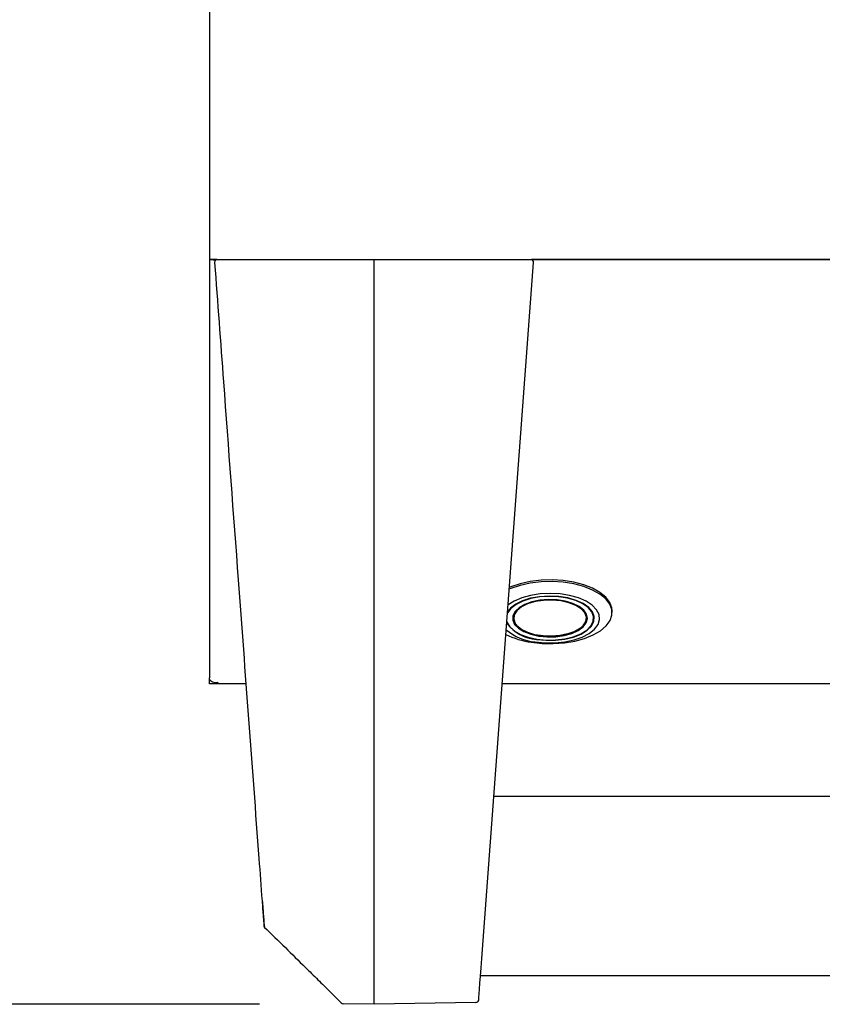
# Model space of a CAD drawing. Header units: inches. Extents: x 33 to 537, y 23 to 447.
# Tile 29 of 68: x 60.37 to 65.96, y 94.87 to 101.74. Entities that reach past the tile are written whole.
import ezdxf

# ---------------------------------------------------------------- set-up
doc = ezdxf.new("R2010")
doc.units = ezdxf.units.IN
doc.header["$LTSCALE"] = 16
doc.header["$MEASUREMENT"] = 0
doc.layers.add('FORMAT', color=7, linetype='Continuous')
doc.styles.add('SLDTEXTSTYLE0', font='TXT', dxfattribs={"width": 0.75})
doc.dimstyles.new('SLDDIMSTYLE0', dxfattribs={"dimtxt": 1.5, "dimasz": 2.08, "dimexe": 0, "dimexo": 0.0625, "dimgap": 0.375, "dimtad": 0, "dimtih": 1, "dimtoh": 1, "dimdec": 0, "dimrnd": 1e-09, "dimzin": 12, "dimdsep": 46, "dimlunit": 5, "dimtxsty": 'SLDTEXTSTYLE0', "dimsah": 1, "dimcen": 0.09, "dimadec": 0, "dimazin": 3, "dimtfac": 1, "dimtdec": 0, "dimtofl": 0, "dimtmove": 0, "dimatfit": 3, "dimfxl": 0, "dimfrac": 2, "dimtolj": 1, "dimtzin": 12, "dimarcsym": 0})

# ---------------------------------------------------------------- blocks, each defined once
blk = doc.blocks.new('_D_9')
at = {"layer": 'FORMAT'}
for p, q in [((65.0891, 122.4847), (47.6089, 122.4847)), ((49.6089, 122.4847), (49.6089, 109.8888)), ((49.6089, 94.8678), (49.6089, 107.4638)), ((62.0386, 94.8678), (47.6089, 94.8678))]:
    blk.add_line(p, q, dxfattribs=at)
for points in [[(49.6089, 122.4847), (49.2889, 120.4047), (49.9289, 120.4047)], [(49.6089, 94.8678), (49.9289, 96.9478), (49.2889, 96.9478)]]:
    blk.add_solid(points, dxfattribs=at)
at = {"layer": 'FORMAT', "insert": (48.4686, 109.3974), "char_height": 1.5, "attachment_point": 1, "style": 'SLDTEXTSTYLE0'}
blk.add_mtext('3B', dxfattribs=at)

msp = doc.modelspace()

# ---------------------------------------------------------------- linework, layer by layer
at = {"color": 7, "linetype": 'Continuous', "lineweight": 25}
for p, q in [((61.6903, 115.788), (61.6903, 100.0856)), ((61.6903, 100.0856), (61.6903, 100.0632)), ((61.6903, 100.0632), (62.4403, 100.0632)), ((61.6903, 100.0632), (61.6903, 100.0629)), ((61.7403, 100.0629), (61.6903, 100.0629)), ((61.6903, 100.0629), (61.6903, 97.1456)), ((61.7264, 100.0438), (61.7264, 100.0433)), ((61.7264, 100.0433), (61.7264, 100.0418)), ((62.4403, 100.0632), (106.4403, 100.0632)), ((62.8386, 100.0318), (62.8386, 100.0633)), ((62.8386, 95.1691), (62.8386, 100.0318)), ((63.5896, 95.1864), (63.9504, 100.0418)), ((104.944, 100.0629), (63.9366, 100.0629)), ((63.9504, 100.0418), (63.9505, 100.0433)), ((63.9505, 100.0433), (63.9505, 100.0438)), ((64.4984, 97.6001), (64.4984, 97.6121)), ((63.8123, 97.5926), (63.8099, 97.5692)), ((64.3207, 97.5692), (64.3184, 97.5926)), ((64.3704, 97.5609), (64.3704, 97.5855)), ((61.6903, 97.1429), (61.6903, 97.1456)), ((61.6903, 97.1039), (61.6903, 97.1429)), ((61.7493, 97.1039), (61.6903, 97.1039)), ((61.7493, 97.1118), (61.7493, 97.1039)), ((61.9448, 97.1039), (61.7493, 97.1039)), ((66.359, 97.1039), (63.7321, 97.1039)), ((105.2069, 96.3185), (63.6737, 96.3185)), ((62.07, 95.4184), (62.0702, 95.4155)), ((62.8386, 94.8678), (62.8386, 95.1691)), ((63.5808, 95.0685), (105.2998, 95.0685)), ((62.8386, 94.8678), (62.6228, 94.8716)), ((63.5486, 94.8802), (62.8386, 94.8678))]:
    msp.add_line(p, q, dxfattribs=at)
at = {"color": 7, "linetype": 'Continuous', "lineweight": 25, "flags": 128}
for points in [[(64.4984, 97.6121), (64.4963, 97.6333), (64.4818, 97.6714), (64.4539, 97.7077), (64.4135, 97.7408), (64.3619, 97.7698), (64.3008, 97.7938), (64.2321, 97.8119), (64.1581, 97.8236), (64.0811, 97.8285), (64.0035, 97.8264), (63.928, 97.8174), (63.8569, 97.8019), (63.7924, 97.7802), (63.7792, 97.7746)], [(63.935, 97.3936), (64.0108, 97.3853), (64.0884, 97.3839), (64.1653, 97.3894), (64.2389, 97.4017), (64.307, 97.4204), (64.3673, 97.4449), (64.4178, 97.4743), (64.4571, 97.5078), (64.4838, 97.5443), (64.497, 97.5826), (64.4963, 97.6214), (64.4818, 97.6595), (64.4539, 97.6957), (64.4135, 97.7289), (64.3619, 97.7579), (64.3008, 97.7819), (64.2321, 97.8), (64.1581, 97.8116), (64.0811, 97.8165), (64.0035, 97.8144), (63.928, 97.8055), (63.8569, 97.7899), (63.7924, 97.7683), (63.7811, 97.7635)], [(63.9735, 97.4154), (64.0382, 97.409), (64.1042, 97.4096), (64.1683, 97.4173), (64.2277, 97.4317), (64.2794, 97.4522), (64.3211, 97.4778), (64.3509, 97.5072), (64.3673, 97.5392), (64.3696, 97.5721), (64.3577, 97.6046), (64.3321, 97.635), (64.294, 97.6619), (64.2452, 97.6841), (64.1881, 97.7006), (64.1251, 97.7105), (64.0594, 97.7134), (63.994, 97.7092), (63.9319, 97.6981), (63.876, 97.6806), (63.829, 97.6574), (63.793, 97.6298), (63.7698, 97.5989), (63.7687, 97.5967)], [(63.9723, 97.4136), (64.0379, 97.407), (64.1047, 97.4076), (64.1697, 97.4155), (64.2298, 97.4301), (64.2822, 97.4508), (64.3244, 97.4767), (64.3546, 97.5065), (64.3712, 97.5389), (64.3735, 97.5723), (64.3615, 97.6051), (64.3355, 97.6359), (64.297, 97.6632), (64.2476, 97.6857), (64.1896, 97.7024), (64.1259, 97.7124), (64.0593, 97.7154), (63.9931, 97.7112), (63.9301, 97.6999), (63.8736, 97.6821), (63.8259, 97.6587), (63.7895, 97.6306), (63.7705, 97.6073)], [(63.9612, 97.3959), (64.0298, 97.3888), (64.0998, 97.3887), (64.1684, 97.3957), (64.2328, 97.4095), (64.2903, 97.4294), (64.3387, 97.4548), (64.3758, 97.4845), (64.4002, 97.5173), (64.4109, 97.5519), (64.4075, 97.5868), (64.3901, 97.6208), (64.3593, 97.6522), (64.3166, 97.6799), (64.2635, 97.7028), (64.2023, 97.7198), (64.1355, 97.7304), (64.0659, 97.734), (63.9962, 97.7305), (63.9293, 97.7201), (63.8681, 97.7031), (63.8149, 97.6803), (63.7729, 97.6535)], [(63.9868, 97.4365), (64.0463, 97.4308), (64.1068, 97.4322), (64.1651, 97.4404), (64.218, 97.4552), (64.2626, 97.4756), (64.2967, 97.5007), (64.3182, 97.529), (64.3261, 97.559), (64.32, 97.5891), (64.3001, 97.6177), (64.2676, 97.6433), (64.2241, 97.6644), (64.1721, 97.6799), (64.1144, 97.689), (64.054, 97.6912), (63.9942, 97.6864), (63.9383, 97.6748), (63.8891, 97.6571), (63.8495, 97.6342), (63.8216, 97.6073), (63.8067, 97.578), (63.8058, 97.5477), (63.8189, 97.5181), (63.8453, 97.4909), (63.8836, 97.4674), (63.9316, 97.4489), (63.9868, 97.4365)], [(64.1423, 97.6847), (64.1964, 97.6725), (64.2435, 97.6545), (64.281, 97.6314), (64.3069, 97.6047), (64.3197, 97.5757), (64.3188, 97.5461), (64.3043, 97.5173), (64.2769, 97.4909), (64.238, 97.4685), (64.1899, 97.4511), (64.135, 97.4398), (64.0764, 97.435), (64.0172, 97.4372), (63.9606, 97.4461), (63.9096, 97.4613), (63.867, 97.482), (63.8351, 97.5071), (63.8157, 97.5351), (63.8096, 97.5647), (63.8174, 97.5941), (63.8385, 97.6218), (63.8719, 97.6464), (63.9157, 97.6664), (63.9675, 97.6809), (64.0246, 97.689), (64.084, 97.6903), (64.1423, 97.6847)], [(63.989, 97.4399), (64.0491, 97.4343), (64.1102, 97.436), (64.1686, 97.445), (64.2211, 97.4608), (64.2645, 97.4823), (64.2963, 97.5084), (64.3148, 97.5376), (64.3187, 97.5681), (64.3079, 97.5982), (64.2829, 97.6262), (64.2454, 97.6503), (64.1974, 97.6693), (64.1417, 97.6819), (64.0815, 97.6875), (64.0205, 97.6858), (63.962, 97.6768), (63.9095, 97.6611), (63.8661, 97.6395), (63.8343, 97.6134), (63.8159, 97.5842), (63.812, 97.5537), (63.8228, 97.5236), (63.8477, 97.4957), (63.8853, 97.4715), (63.9333, 97.4526), (63.989, 97.4399)], [(63.7635, 97.5384), (63.7652, 97.5333), (63.7841, 97.5017), (63.8161, 97.4729), (63.8598, 97.4481), (63.9131, 97.4287), (63.9735, 97.4154)]]:
    msp.add_lwpolyline(points, dxfattribs=at)
at = {"color": 7, "linetype": 'Continuous', "lineweight": 25}
for centre, radius, start, end in [((61.7464, 100.0438), 0.02, 103.85044, 180), ((63.9305, 100.0438), 0.02, 0, 76.11833), ((64.0021, 97.7785), 0.3848, 231.00466, 263.89358), ((63.9857, 97.6862), 0.2729, 215.53808, 267.19746), ((64.0197, 97.9889), 0.6013, 244.16229, 261.9031), ((62.0902, 95.4167), 0.02, 183.6125, 224.07946), ((62.6231, 94.8916), 0.02, 224.93304, 268.9933), ((63.5483, 94.9002), 0.02, 271.14269, 355.74999)]:
    msp.add_arc(centre, radius, start, end, dxfattribs=at)
msp.add_ellipse((63.6182, 95.5721), major_axis=(0.05, 0.6733), ratio=0.000008, start_param=3.13552, end_param=4.102484, dxfattribs=at)
for points, knots in [([(61.7157, 100.0632), (61.7168, 100.0626), (61.722, 100.0597), (61.7292, 100.0596), (61.7347, 100.0596)], [0, 0, 0, 0, 0.228877, 1, 1, 1, 1]), ([(61.7264, 100.0418), (61.747, 99.7646), (61.8019, 99.0267), (61.9048, 97.6414), (61.9945, 96.4348), (62.0499, 95.6886), (62.0572, 95.5907)], [0, 0, 0, 0, 0.186695, 0.496993, 0.934009, 1, 1, 1, 1]), ([(61.7493, 97.1118), (61.7431, 97.1112), (61.7298, 97.1098), (61.7115, 97.1149), (61.6975, 97.1249), (61.691, 97.1362), (61.6905, 97.1433), (61.6903, 97.1456)], [0, 0, 0, 0, 0.201813, 0.431027, 0.660291, 0.889533, 1, 1, 1, 1]), ([(62.0572, 95.5907), (62.0587, 95.5705), (62.0617, 95.5301), (62.0653, 95.4822), (62.068, 95.4457), (62.0696, 95.4234), (62.0704, 95.4139), (62.0702, 95.4159), (62.0702, 95.4161)], [0, 0, 0, 0, 0.194759, 0.389495, 0.58431, 0.779124, 0.973426, 1, 1, 1, 1]), ([(62.0762, 95.403), (62.0759, 95.4053), (62.0753, 95.4099), (62.0733, 95.4345), (62.0704, 95.4714), (62.0667, 95.5206), (62.0637, 95.562), (62.0622, 95.583)], [0, 0, 0, 0, 0.195694, 0.394007, 0.597995, 0.796166, 1, 1, 1, 1]), ([(62.0724, 95.4064), (62.1215, 95.3588), (62.2167, 95.2663), (62.3418, 95.1433), (62.4458, 95.0405), (62.5302, 94.9569), (62.5853, 94.9017), (62.6122, 94.8747)], [0, 0, 0, 0, 0.274371, 0.532764, 0.695957, 0.851721, 1, 1, 1, 1])]:
    msp.add_open_spline(points, degree=3, knots=knots, dxfattribs=at)

# ---------------------------------------------------------------- dimensions: what is measured, and where the dimension line sits
at = {"layer": 'FORMAT'}
dim = msp.add_linear_dim(base=(49.6089, 122.4847), p1=(62.8386, 94.8678), p2=(65.8891, 122.4847), angle=90, text='3B', dimstyle='SLDDIMSTYLE0', dxfattribs=at)
dim.commit()
dim.dimension.update_dxf_attribs({"geometry": '_D_9', "text_midpoint": (49.6089, 108.6763), "dimtype": 160})

doc.saveas('drawing.dxf')
